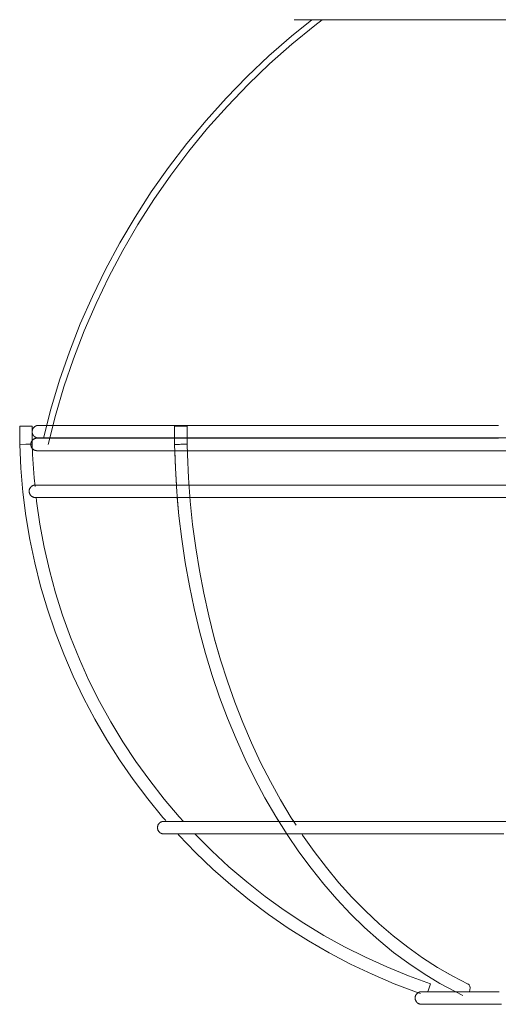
# Model space of a CAD drawing. Header units: millimetres. Extents: x 5395 to 9794, y 397 to 7363.
# Tile 7 of 38: x 6009 to 6085, y 665 to 822. Entities that reach past the tile are written whole.
import ezdxf

# ---------------------------------------------------------------- set-up
doc = ezdxf.new("R2010")
doc.units = ezdxf.units.MM
doc.layers.add('E-LITE-EQPM', color=7, linetype='Continuous', lineweight=20)

# ---------------------------------------------------------------- blocks, each defined once
blk = doc.blocks.new('62802-7L - 64314-44-7L SAMBA Black_ribbon beige pendant lamp ø450-7L-659210-Alzado_PDF')
at = {"layer": 'E-LITE-EQPM', "lineweight": 9}
for p, q in [((6052.4, 821.53), (6135.26, 821.53)), ((6008.82, 756.91), (6008.82, 754.03)), ((6008.86, 756.91), (6008.82, 756.91)), ((6008.82, 756.91), (6009.82, 756.91)), ((6009.82, 756.91), (6010.82, 756.91)), ((6010.82, 756.91), (6010.79, 756.91)), ((6010.82, 754.08), (6010.82, 756.91)), ((6033.43, 756.91), (6033.43, 754.03)), ((6033.46, 756.91), (6033.43, 756.91)), ((6033.43, 756.91), (6035.14, 756.91)), ((6035.14, 756.91), (6035.43, 756.91)), ((6035.43, 756.91), (6035.39, 756.91)), ((6035.43, 754.07), (6035.43, 756.91)), ((6009.82, 754.05), (6008.82, 754.03)), ((6010.08, 754.06), (6009.82, 754.05)), ((6010.32, 754.07), (6010.08, 754.06)), ((6010.82, 754.08), (6010.32, 754.07)), ((6020.65, 747.56), (6020.72, 747.56)), ((6033.12, 747.56), (6033.79, 747.56)), ((6053.75, 691.93), (6053.63, 692.12)), ((6059.31, 692.1), (6059.22, 692.1)), ((6073.77, 667.33), (6073.68, 667.08)), ((6074.09, 668.28), (6073.77, 667.33))]:
    blk.add_line(p, q, dxfattribs=at)
at = {"layer": 'E-LITE-EQPM', "lineweight": 9, "flags": 128}
for points in [[(6012.58, 755.02), (6013.77, 759.64), (6015.15, 764.21), (6016.71, 768.72), (6018.45, 773.17), (6020.37, 777.54), (6022.46, 781.83), (6024.72, 786.04), (6027.14, 790.15), (6029.73, 794.16), (6032.48, 798.06), (6035.38, 801.86), (6038.43, 805.53), (6041.62, 809.08), (6044.96, 812.49), (6048.42, 815.77), (6052.02, 818.91), (6055.25, 821.53)], [(6013.37, 754.02), (6014.52, 758.61), (6015.86, 763.15), (6017.38, 767.63), (6019.08, 772.05), (6020.95, 776.4), (6022.99, 780.67), (6025.2, 784.86), (6027.58, 788.95), (6030.12, 792.94), (6032.82, 796.83), (6035.67, 800.61), (6038.67, 804.28), (6041.81, 807.81), (6045.1, 811.22), (6048.51, 814.5), (6052.06, 817.64), (6055.73, 820.63), (6056.89, 821.53)], [(6010.8, 756.04), (6010.8, 756.08), (6010.8, 756.12), (6010.8, 756.16), (6010.81, 756.2), (6010.82, 756.24), (6010.83, 756.27), (6010.84, 756.31), (6010.85, 756.35), (6010.86, 756.39), (6010.88, 756.43), (6010.89, 756.46), (6010.91, 756.5), (6010.93, 756.53), (6010.95, 756.57), (6010.97, 756.6), (6010.99, 756.63), (6011.02, 756.67), (6011.05, 756.7), (6011.07, 756.73), (6011.1, 756.75), (6011.13, 756.78), (6011.16, 756.81), (6011.19, 756.83), (6011.22, 756.86), (6011.26, 756.88), (6011.29, 756.9), (6011.33, 756.92), (6011.36, 756.94), (6011.4, 756.95), (6011.43, 756.97), (6011.47, 756.98), (6011.51, 757), (6011.55, 757.01), (6011.59, 757.01), (6011.63, 757.02), (6011.67, 757.03), (6011.71, 757.03), (6011.75, 757.04), (6011.79, 757.04), (6011.8, 757.04)], [(6011.8, 755.04), (6011.76, 755.04), (6011.72, 755.04), (6011.68, 755.04), (6011.64, 755.05), (6011.6, 755.06), (6011.56, 755.07), (6011.52, 755.08), (6011.48, 755.09), (6011.44, 755.1), (6011.41, 755.12), (6011.37, 755.13), (6011.34, 755.15), (6011.3, 755.17), (6011.27, 755.19), (6011.23, 755.21), (6011.2, 755.24), (6011.17, 755.26), (6011.14, 755.29), (6011.11, 755.31), (6011.08, 755.34), (6011.05, 755.37), (6011.03, 755.4), (6011, 755.43), (6010.98, 755.46), (6010.96, 755.5), (6010.93, 755.53), (6010.92, 755.57), (6010.9, 755.6), (6010.88, 755.64), (6010.87, 755.67), (6010.85, 755.71), (6010.84, 755.75), (6010.83, 755.79), (6010.82, 755.83), (6010.81, 755.87), (6010.81, 755.91), (6010.8, 755.95), (6010.8, 755.99), (6010.8, 756.03), (6010.8, 756.04)], [(6011.8, 757.04), (6011.86, 757.04), (6012.06, 757.04), (6012.39, 757.04), (6012.84, 757.04), (6013.05, 757.04)], [(6084.89, 757.04), (6081.63, 757.04), (6078.4, 757.04), (6075.19, 757.04), (6072.01, 757.04), (6068.87, 757.04), (6065.76, 757.04), (6062.7, 757.04), (6059.69, 757.04), (6056.74, 757.04), (6053.84, 757.04), (6051.01, 757.04), (6048.24, 757.04), (6045.55, 757.04), (6042.94, 757.04), (6040.41, 757.04), (6037.96, 757.04), (6035.6, 757.04), (6033.34, 757.04), (6031.17, 757.04), (6029.1, 757.04), (6027.14, 757.04), (6025.28, 757.04), (6023.54, 757.04), (6021.9, 757.04), (6020.38, 757.04), (6018.98, 757.04), (6017.7, 757.04), (6016.54, 757.04), (6015.5, 757.04), (6014.59, 757.04), (6013.8, 757.04), (6013.15, 757.04), (6012.62, 757.04), (6012.22, 757.04), (6011.95, 757.04), (6011.82, 757.04), (6011.8, 757.04)], [(6011.59, 753.02), (6011.55, 753.02), (6011.51, 753.02), (6011.47, 753.03), (6011.43, 753.03), (6011.39, 753.04), (6011.35, 753.05), (6011.31, 753.06), (6011.27, 753.07), (6011.23, 753.08), (6011.2, 753.1), (6011.16, 753.11), (6011.12, 753.13), (6011.09, 753.15), (6011.05, 753.17), (6011.02, 753.19), (6010.99, 753.22), (6010.96, 753.24), (6010.93, 753.27), (6010.9, 753.29), (6010.87, 753.32), (6010.84, 753.35), (6010.81, 753.38), (6010.79, 753.41), (6010.77, 753.44), (6010.74, 753.48), (6010.72, 753.51), (6010.7, 753.55), (6010.69, 753.58), (6010.67, 753.62), (6010.65, 753.66), (6010.64, 753.69), (6010.63, 753.73), (6010.62, 753.77), (6010.61, 753.81), (6010.6, 753.85), (6010.59, 753.89), (6010.59, 753.93), (6010.59, 753.97), (6010.59, 754.01), (6010.59, 754.05), (6010.59, 754.09), (6010.59, 754.13), (6010.6, 754.17), (6010.6, 754.21), (6010.61, 754.25), (6010.62, 754.28), (6010.63, 754.32), (6010.65, 754.36), (6010.66, 754.4), (6010.68, 754.43), (6010.69, 754.47), (6010.71, 754.51), (6010.73, 754.54), (6010.75, 754.57), (6010.78, 754.61), (6010.8, 754.64), (6010.83, 754.67), (6010.85, 754.7), (6010.88, 754.73), (6010.91, 754.76), (6010.94, 754.78), (6010.97, 754.81), (6011, 754.83), (6011.04, 754.85), (6011.07, 754.87), (6011.1, 754.89), (6011.14, 754.91), (6011.18, 754.93), (6011.21, 754.95), (6011.25, 754.96), (6011.29, 754.97), (6011.33, 754.98), (6011.37, 754.99), (6011.4, 755), (6011.44, 755.01), (6011.48, 755.01), (6011.52, 755.02), (6011.56, 755.02), (6011.59, 755.02)], [(6011.59, 755.02), (6011.65, 755.02), (6011.85, 755.02), (6012.18, 755.02), (6012.64, 755.02), (6012.85, 755.02)], [(6084.87, 755.02), (6081.6, 755.02), (6078.36, 755.02), (6075.14, 755.02), (6071.96, 755.02), (6068.8, 755.02), (6065.69, 755.02), (6062.62, 755.02), (6059.6, 755.02), (6056.64, 755.02), (6053.74, 755.02), (6050.9, 755.02), (6048.13, 755.02), (6045.43, 755.02), (6042.81, 755.02), (6040.27, 755.02), (6037.82, 755.02), (6035.45, 755.02), (6033.18, 755.02), (6031.01, 755.02), (6028.94, 755.02), (6026.97, 755.02), (6025.11, 755.02), (6023.36, 755.02), (6021.72, 755.02), (6020.19, 755.02), (6018.79, 755.02), (6017.5, 755.02), (6016.34, 755.02), (6015.3, 755.02), (6014.38, 755.02), (6013.6, 755.02), (6012.94, 755.02), (6012.41, 755.02), (6012.01, 755.02), (6011.74, 755.02), (6011.6, 755.02), (6011.59, 755.02)], [(6013.15, 755.04), (6012.62, 755.04), (6012.22, 755.04), (6011.95, 755.04), (6011.82, 755.04), (6011.8, 755.04)], [(6011.8, 755.04), (6011.86, 755.04), (6012.06, 755.04), (6012.39, 755.04), (6012.84, 755.04), (6013.43, 755.04), (6014.15, 755.04), (6014.99, 755.04), (6015.96, 755.04), (6017.06, 755.04), (6018.27, 755.04), (6019.61, 755.04), (6021.07, 755.04), (6022.64, 755.04), (6024.33, 755.04), (6026.13, 755.04), (6028.03, 755.04), (6030.04, 755.04), (6032.16, 755.04), (6034.37, 755.04), (6036.68, 755.04), (6039.08, 755.04), (6041.56, 755.04), (6044.13, 755.04), (6046.78, 755.04), (6049.51, 755.04), (6052.3, 755.04), (6055.16, 755.04), (6058.09, 755.04), (6061.07, 755.04), (6064.1, 755.04), (6067.19, 755.04), (6070.31, 755.04), (6073.47, 755.04), (6076.66, 755.04), (6079.89, 755.04), (6083.13, 755.04), (6086.39, 755.04)], [(6008.82, 754.03), (6009, 750.22), (6009.33, 746.43), (6009.81, 742.65), (6010.44, 738.9), (6011.22, 735.17), (6012.15, 731.48), (6013.23, 727.82), (6014.45, 724.22), (6015.82, 720.66), (6017.32, 717.16), (6018.97, 713.73), (6020.75, 710.36), (6022.66, 707.07), (6024.7, 703.86), (6026.87, 700.73), (6029.17, 697.69), (6031.58, 694.74), (6032.05, 694.22)], [(6011.27, 747.31), (6011.12, 748.72), (6010.88, 752.44), (6010.82, 754.08)], [(6033.51, 753.02), (6033.18, 753.02), (6031.01, 753.02), (6028.94, 753.02), (6026.97, 753.02), (6025.11, 753.02), (6023.36, 753.02), (6021.72, 753.02), (6020.19, 753.02), (6018.79, 753.02), (6017.5, 753.02), (6016.34, 753.02), (6015.3, 753.02), (6014.38, 753.02), (6013.6, 753.02), (6012.94, 753.02), (6012.41, 753.02), (6012.01, 753.02), (6011.74, 753.02), (6011.6, 753.02), (6011.59, 753.02)], [(6011.59, 753.02), (6011.65, 753.02), (6011.85, 753.02), (6012.18, 753.02), (6012.64, 753.02), (6013.22, 753.02), (6013.94, 753.02), (6014.79, 753.02), (6015.76, 753.02), (6016.86, 753.02), (6018.08, 753.02), (6019.42, 753.02), (6020.88, 753.02), (6022.46, 753.02), (6024.15, 753.02), (6025.95, 753.02), (6027.86, 753.02), (6029.88, 753.02), (6032, 753.02), (6034.22, 753.02), (6036.53, 753.02), (6038.93, 753.02), (6041.43, 753.02), (6044, 753.02), (6046.66, 753.02), (6049.39, 753.02), (6052.2, 753.02), (6055.07, 753.02), (6058, 753.02), (6060.99, 753.02), (6064.03, 753.02), (6067.12, 753.02), (6070.25, 753.02), (6073.42, 753.02), (6076.62, 753.02), (6079.85, 753.02), (6083.1, 753.02), (6086.37, 753.02)], [(6033.43, 754.03), (6033.55, 750.24), (6033.79, 746.46), (6034.12, 742.69), (6034.57, 738.95), (6035.12, 735.23), (6035.78, 731.55), (6036.53, 727.91), (6037.4, 724.31), (6038.36, 720.76), (6039.42, 717.27), (6040.58, 713.84), (6041.84, 710.48), (6043.19, 707.2), (6044.63, 703.99), (6046.17, 700.86), (6047.79, 697.82), (6049.5, 694.88), (6051.29, 692.03), (6053.15, 689.28), (6055.1, 686.65), (6057.12, 684.12), (6059.21, 681.71), (6061.37, 679.41), (6063.59, 677.24), (6065.88, 675.2), (6068.22, 673.28), (6070.62, 671.5), (6073.06, 669.86), (6075.55, 668.35), (6078.09, 666.98), (6079.21, 666.43)], [(6033.46, 753.06), (6033.55, 750.24), (6033.72, 747.55)], [(6052.74, 693.49), (6051.97, 694.67), (6050.26, 697.52), (6048.64, 700.45), (6047.09, 703.48), (6045.64, 706.59), (6044.27, 709.79), (6043, 713.06), (6041.81, 716.4), (6040.73, 719.8), (6039.74, 723.27), (6038.85, 726.78), (6038.05, 730.35), (6037.36, 733.96), (6036.78, 737.6), (6036.29, 741.28), (6035.91, 744.98), (6035.64, 748.7), (6035.47, 752.43), (6035.43, 754.07)], [(6092.86, 753.02), (6091.43, 753.02), (6088.14, 753.02), (6084.87, 753.02), (6081.6, 753.02), (6078.36, 753.02), (6075.14, 753.02), (6071.96, 753.02), (6068.8, 753.02), (6065.69, 753.02), (6062.62, 753.02), (6059.6, 753.02), (6056.64, 753.02), (6053.74, 753.02), (6050.9, 753.02), (6048.13, 753.02), (6045.43, 753.02), (6042.81, 753.02), (6040.27, 753.02), (6037.82, 753.02), (6035.45, 753.02)], [(6010.33, 746.56), (6010.33, 746.6), (6010.33, 746.64), (6010.33, 746.68), (6010.34, 746.72), (6010.35, 746.76), (6010.35, 746.8), (6010.36, 746.84), (6010.38, 746.88), (6010.39, 746.92), (6010.4, 746.95), (6010.42, 746.99), (6010.44, 747.03), (6010.46, 747.06), (6010.48, 747.1), (6010.5, 747.13), (6010.52, 747.16), (6010.55, 747.19), (6010.57, 747.22), (6010.6, 747.25), (6010.63, 747.28), (6010.66, 747.31), (6010.69, 747.34), (6010.72, 747.36), (6010.75, 747.38), (6010.79, 747.41), (6010.82, 747.43), (6010.85, 747.45), (6010.89, 747.47), (6010.93, 747.48), (6010.96, 747.5), (6011, 747.51), (6011.04, 747.52), (6011.08, 747.53), (6011.12, 747.54), (6011.16, 747.55), (6011.2, 747.56), (6011.24, 747.56), (6011.27, 747.56), (6011.31, 747.56), (6011.33, 747.56)], [(6011.33, 745.56), (6011.29, 745.57), (6011.25, 745.57), (6011.21, 745.57), (6011.17, 745.58), (6011.13, 745.58), (6011.09, 745.59), (6011.05, 745.6), (6011.01, 745.62), (6010.97, 745.63), (6010.94, 745.64), (6010.9, 745.66), (6010.86, 745.68), (6010.83, 745.7), (6010.79, 745.72), (6010.76, 745.74), (6010.73, 745.76), (6010.7, 745.79), (6010.67, 745.81), (6010.64, 745.84), (6010.61, 745.87), (6010.58, 745.9), (6010.55, 745.93), (6010.53, 745.96), (6010.51, 745.99), (6010.48, 746.02), (6010.46, 746.06), (6010.44, 746.09), (6010.43, 746.13), (6010.41, 746.17), (6010.39, 746.2), (6010.38, 746.24), (6010.37, 746.28), (6010.36, 746.32), (6010.35, 746.36), (6010.34, 746.39), (6010.33, 746.43), (6010.33, 746.47), (6010.33, 746.51), (6010.33, 746.55), (6010.33, 746.56)], [(6011.33, 747.56), (6011.39, 747.56), (6011.59, 747.56), (6011.92, 747.56), (6012.38, 747.56), (6012.58, 747.56)], [(6088.12, 747.56), (6084.84, 747.56), (6081.56, 747.56), (6078.31, 747.56), (6075.08, 747.56), (6071.89, 747.56), (6068.72, 747.56), (6065.6, 747.56), (6062.52, 747.56), (6059.5, 747.56), (6056.52, 747.56), (6053.61, 747.56), (6050.76, 747.56), (6047.98, 747.56), (6045.28, 747.56), (6042.65, 747.56), (6040.1, 747.56), (6037.64, 747.56), (6035.27, 747.56), (6032.99, 747.56), (6030.81, 747.56), (6028.73, 747.56), (6026.76, 747.56), (6024.89, 747.56), (6023.13, 747.56), (6021.49, 747.56), (6019.96, 747.56), (6018.55, 747.56), (6017.26, 747.56), (6016.09, 747.56), (6015.05, 747.56), (6014.13, 747.56), (6013.34, 747.56), (6012.68, 747.56), (6012.15, 747.56), (6011.75, 747.56), (6011.48, 747.56), (6011.34, 747.56), (6011.33, 747.56)], [(6035.66, 747.56), (6036.35, 747.56), (6038.76, 747.56), (6041.26, 747.56), (6042.09, 747.56)], [(6012.68, 745.56), (6012.15, 745.56), (6011.75, 745.56), (6011.48, 745.56), (6011.34, 745.56), (6011.33, 745.56)], [(6011.33, 745.56), (6011.39, 745.56), (6011.59, 745.56), (6011.92, 745.56), (6012.38, 745.56), (6012.97, 745.56), (6013.69, 745.56), (6014.54, 745.56), (6015.51, 745.56), (6016.61, 745.56), (6017.84, 745.56), (6019.18, 745.56), (6020.65, 745.56), (6022.23, 745.56), (6023.93, 745.56), (6025.74, 745.56), (6027.65, 745.56), (6029.68, 745.56), (6031.8, 745.56), (6034.03, 745.56), (6036.35, 745.56), (6038.76, 745.56), (6041.26, 745.56), (6043.85, 745.56), (6046.51, 745.56), (6049.25, 745.56), (6052.06, 745.56), (6054.94, 745.56), (6057.88, 745.56), (6060.88, 745.56), (6063.93, 745.56), (6067.03, 745.56), (6070.17, 745.56), (6073.35, 745.56), (6076.57, 745.56), (6079.81, 745.56), (6083.07, 745.56), (6086.35, 745.56)], [(6034.83, 694.1), (6034.18, 694.81), (6031.76, 697.65), (6029.47, 700.58), (6027.29, 703.61), (6025.23, 706.72), (6023.3, 709.91), (6021.5, 713.17), (6019.83, 716.51), (6018.3, 719.9), (6016.9, 723.36), (6015.64, 726.87), (6014.53, 730.43), (6013.55, 734.03), (6012.72, 737.66), (6012.04, 741.33), (6011.51, 745.02), (6011.44, 745.62)], [(6033.94, 745.56), (6032.99, 745.56), (6030.81, 745.56), (6028.73, 745.56), (6026.76, 745.56), (6025.6, 745.56)], [(6033.86, 745.58), (6034.12, 742.69), (6034.57, 738.95), (6035.12, 735.23), (6035.78, 731.55), (6036.53, 727.91), (6037.4, 724.31), (6038.36, 720.76), (6039.42, 717.27), (6040.58, 713.84), (6041.84, 710.48), (6043.19, 707.2), (6044.63, 703.99), (6046.17, 700.86), (6047.79, 697.82), (6049.5, 694.88), (6050, 694.07)], [(6042.09, 745.56), (6040.1, 745.56), (6037.64, 745.56), (6035.89, 745.56)], [(6052.35, 694.09), (6051.97, 694.67), (6050.26, 697.52), (6048.64, 700.45), (6047.09, 703.48), (6045.64, 706.59), (6044.27, 709.79), (6043, 713.06), (6041.81, 716.4), (6040.73, 719.8), (6039.79, 723.08)], [(6030.71, 693.1), (6030.71, 693.14), (6030.71, 693.18), (6030.72, 693.22), (6030.72, 693.26), (6030.73, 693.3), (6030.74, 693.34), (6030.75, 693.38), (6030.76, 693.42), (6030.77, 693.46), (6030.79, 693.49), (6030.8, 693.53), (6030.82, 693.57), (6030.84, 693.6), (6030.86, 693.64), (6030.88, 693.67), (6030.91, 693.7), (6030.93, 693.73), (6030.96, 693.76), (6030.98, 693.79), (6031.01, 693.82), (6031.04, 693.85), (6031.07, 693.87), (6031.1, 693.9), (6031.14, 693.92), (6031.17, 693.95), (6031.2, 693.97), (6031.24, 693.99), (6031.27, 694), (6031.31, 694.02), (6031.35, 694.04), (6031.38, 694.05), (6031.42, 694.06), (6031.46, 694.07), (6031.5, 694.08), (6031.54, 694.09), (6031.58, 694.1), (6031.62, 694.1), (6031.66, 694.1), (6031.7, 694.1), (6031.71, 694.1)], [(6031.71, 694.1), (6031.76, 694.1), (6031.91, 694.1), (6032.16, 694.1), (6032.5, 694.1), (6032.95, 694.1)], [(6087.06, 694.1), (6084.59, 694.1), (6082.15, 694.1), (6079.72, 694.1), (6077.31, 694.1), (6074.93, 694.1), (6072.57, 694.1), (6070.26, 694.1), (6067.98, 694.1), (6065.74, 694.1), (6063.55, 694.1), (6061.4, 694.1), (6059.31, 694.1), (6057.27, 694.1), (6055.29, 694.1), (6053.37, 694.1), (6051.52, 694.1), (6049.74, 694.1), (6048.02, 694.1), (6046.38, 694.1), (6044.82, 694.1), (6043.33, 694.1), (6041.92, 694.1), (6040.6, 694.1), (6039.36, 694.1), (6038.21, 694.1), (6037.15, 694.1), (6036.18, 694.1), (6035.3, 694.1), (6034.51, 694.1), (6033.82, 694.1), (6033.23, 694.1), (6032.73, 694.1), (6032.33, 694.1), (6032.03, 694.1), (6031.83, 694.1), (6031.72, 694.1), (6031.71, 694.1)], [(6035.69, 694.1), (6036.61, 694.1), (6037.63, 694.1), (6038.73, 694.1), (6039.92, 694.1), (6041.2, 694.1), (6042.56, 694.1), (6042.76, 694.1)], [(6031.71, 692.1), (6031.67, 692.1), (6031.63, 692.11), (6031.59, 692.11), (6031.55, 692.12), (6031.51, 692.12), (6031.47, 692.13), (6031.43, 692.14), (6031.39, 692.15), (6031.36, 692.17), (6031.32, 692.18), (6031.28, 692.2), (6031.25, 692.22), (6031.21, 692.24), (6031.18, 692.26), (6031.14, 692.28), (6031.11, 692.3), (6031.08, 692.33), (6031.05, 692.35), (6031.02, 692.38), (6030.99, 692.41), (6030.96, 692.44), (6030.94, 692.47), (6030.91, 692.5), (6030.89, 692.53), (6030.87, 692.56), (6030.85, 692.6), (6030.83, 692.63), (6030.81, 692.67), (6030.79, 692.7), (6030.78, 692.74), (6030.76, 692.78), (6030.75, 692.82), (6030.74, 692.86), (6030.73, 692.89), (6030.72, 692.93), (6030.72, 692.97), (6030.71, 693.01), (6030.71, 693.05), (6030.71, 693.09), (6030.71, 693.1)], [(6033.04, 692.1), (6032.73, 692.1), (6032.33, 692.1), (6032.03, 692.1), (6031.83, 692.1), (6031.72, 692.1), (6031.71, 692.1)], [(6031.71, 692.1), (6031.76, 692.1), (6031.91, 692.1), (6032.16, 692.1), (6032.5, 692.1), (6032.95, 692.1), (6033.49, 692.1), (6034.13, 692.1), (6034.86, 692.1), (6035.69, 692.1), (6036.61, 692.1), (6037.63, 692.1), (6038.73, 692.1), (6039.92, 692.1), (6041.2, 692.1), (6042.56, 692.1), (6044, 692.1), (6045.53, 692.1), (6047.13, 692.1), (6048.8, 692.1), (6050.55, 692.1), (6052.37, 692.1), (6054.25, 692.1), (6056.2, 692.1), (6058.2, 692.1), (6060.27, 692.1), (6062.38, 692.1), (6064.55, 692.1), (6066.76, 692.1), (6069.02, 692.1), (6071.32, 692.1), (6073.65, 692.1), (6076.02, 692.1), (6078.41, 692.1), (6080.83, 692.1), (6083.27, 692.1), (6085.73, 692.1)], [(6033.92, 692.11), (6034.11, 691.9), (6036.75, 689.16), (6039.5, 686.52), (6042.36, 684), (6045.31, 681.59), (6048.35, 679.3), (6051.48, 677.14), (6054.7, 675.1), (6058, 673.2), (6061.37, 671.42), (6064.81, 669.79), (6068.31, 668.29), (6071.87, 666.93), (6072.48, 666.72)], [(6042.76, 692.1), (6041.92, 692.1), (6040.6, 692.1), (6039.36, 692.1), (6038.21, 692.1), (6037.15, 692.1), (6036.64, 692.1)], [(6074.09, 668.28), (6070.58, 669.54), (6067.13, 670.95), (6063.74, 672.49), (6060.41, 674.17), (6057.15, 675.98), (6053.96, 677.92), (6050.86, 679.98), (6047.84, 682.17), (6044.91, 684.47), (6042.07, 686.89), (6039.34, 689.43), (6036.7, 692.06)], [(6051.29, 692.03), (6053.15, 689.28), (6055.1, 686.65), (6057.12, 684.12), (6059.21, 681.71), (6061.37, 679.41), (6063.59, 677.24), (6065.88, 675.2), (6068.22, 673.28), (6070.62, 671.5), (6073.06, 669.86), (6075.55, 668.35), (6078.09, 666.98)], [(6080.08, 668.23), (6077.61, 669.49), (6075.19, 670.89), (6072.8, 672.42), (6070.46, 674.09), (6068.17, 675.89), (6065.93, 677.82), (6063.74, 679.87), (6061.61, 682.05), (6059.54, 684.35), (6057.54, 686.77), (6055.61, 689.3), (6053.75, 691.93), (6053.63, 692.12)], [(6061.61, 682.05), (6059.54, 684.35), (6057.54, 686.77), (6055.61, 689.3)], [(6077.04, 669.82), (6075.19, 670.89), (6072.8, 672.42), (6070.46, 674.09)], [(6071.64, 666.02), (6071.64, 666.06), (6071.65, 666.1), (6071.65, 666.14), (6071.65, 666.18), (6071.66, 666.22), (6071.67, 666.26), (6071.68, 666.3), (6071.69, 666.33), (6071.71, 666.37), (6071.72, 666.41), (6071.74, 666.45), (6071.76, 666.48), (6071.77, 666.52), (6071.79, 666.55), (6071.82, 666.58), (6071.84, 666.62), (6071.86, 666.65), (6071.89, 666.68), (6071.92, 666.71), (6071.95, 666.74), (6071.97, 666.76), (6072, 666.79), (6072.04, 666.81), (6072.07, 666.84), (6072.1, 666.86), (6072.14, 666.88), (6072.17, 666.9), (6072.21, 666.92), (6072.24, 666.94), (6072.28, 666.95), (6072.32, 666.97), (6072.36, 666.98), (6072.39, 666.99), (6072.43, 667), (6072.47, 667), (6072.51, 667.01), (6072.55, 667.02), (6072.59, 667.02), (6072.63, 667.02), (6072.64, 667.02)], [(6072.64, 667.02), (6072.66, 667.02), (6072.71, 667.02), (6072.79, 667.02), (6072.91, 667.02), (6073.06, 667.02), (6073.25, 667.02), (6073.47, 667.02), (6073.72, 667.02), (6074, 667.02)], [(6085.01, 667.02), (6084.25, 667.02), (6083.5, 667.02), (6082.77, 667.02), (6082.06, 667.02), (6081.36, 667.02), (6080.69, 667.02), (6080.03, 667.02), (6079.4, 667.02), (6078.79, 667.02), (6078.21, 667.02), (6077.65, 667.02), (6077.11, 667.02), (6076.6, 667.02), (6076.13, 667.02), (6075.67, 667.02), (6075.25, 667.02), (6074.86, 667.02), (6074.5, 667.02), (6074.17, 667.02), (6073.87, 667.02), (6073.6, 667.02), (6073.36, 667.02), (6073.16, 667.02), (6072.99, 667.02), (6072.85, 667.02), (6072.75, 667.02), (6072.68, 667.02), (6072.65, 667.02), (6072.64, 667.02)], [(6072.64, 665.02), (6072.6, 665.02), (6072.56, 665.02), (6072.52, 665.03), (6072.48, 665.03), (6072.44, 665.04), (6072.4, 665.05), (6072.37, 665.06), (6072.33, 665.07), (6072.29, 665.08), (6072.25, 665.1), (6072.22, 665.11), (6072.18, 665.13), (6072.15, 665.15), (6072.11, 665.17), (6072.08, 665.19), (6072.04, 665.22), (6072.01, 665.24), (6071.98, 665.27), (6071.95, 665.29), (6071.92, 665.32), (6071.9, 665.35), (6071.87, 665.38), (6071.85, 665.41), (6071.82, 665.45), (6071.8, 665.48), (6071.78, 665.51), (6071.76, 665.55), (6071.74, 665.58), (6071.73, 665.62), (6071.71, 665.66), (6071.7, 665.69), (6071.68, 665.73), (6071.67, 665.77), (6071.66, 665.81), (6071.66, 665.85), (6071.65, 665.89), (6071.65, 665.93), (6071.64, 665.97), (6071.64, 666.01), (6071.64, 666.02)], [(6074.43, 665.02), (6074.17, 665.02), (6073.87, 665.02), (6073.6, 665.02), (6073.36, 665.02), (6073.16, 665.02), (6072.99, 665.02), (6072.85, 665.02), (6072.75, 665.02), (6072.68, 665.02), (6072.65, 665.02), (6072.64, 665.02)], [(6072.64, 665.02), (6072.66, 665.02), (6072.71, 665.02), (6072.79, 665.02), (6072.91, 665.02), (6073.06, 665.02), (6073.25, 665.02), (6073.47, 665.02), (6073.72, 665.02), (6074, 665.02), (6074.31, 665.02), (6074.66, 665.02), (6075.04, 665.02), (6075.44, 665.02), (6075.88, 665.02), (6076.34, 665.02), (6076.83, 665.02), (6077.35, 665.02), (6077.9, 665.02), (6078.47, 665.02), (6079.07, 665.02), (6079.69, 665.02), (6080.33, 665.02), (6080.99, 665.02), (6081.68, 665.02), (6082.38, 665.02), (6083.1, 665.02), (6083.84, 665.02), (6084.6, 665.02), (6085.37, 665.02)]]:
    blk.add_lwpolyline(points, dxfattribs=at)
at = {"layer": 'E-LITE-EQPM', "lineweight": 9}
for centre, major_axis, ratio, start_param, end_param in [((6034.43, 754.05), (1, 0.019), 0.01878, 3.141489, 4.712389), ((6034.43, 754.05), (1, 0.019), 0.01878, 4.712389, 5.497648), ((6034.43, 754.05), (1, 0.019), 0.01878, 5.497964, 6.282936), ((6079.64, 667.33), (0.432, 0.902), 0.669712, 6.070098, 6.331898), ((6079.64, 667.33), (0.432, 0.902), 0.669712, 5.022901, 6.331898), ((6079.64, 667.33), (0.432, 0.902), 0.669712, 4.761101, 5.022901)]:
    blk.add_ellipse(centre, major_axis=major_axis, ratio=ratio, start_param=start_param, end_param=end_param, dxfattribs=at)

msp = doc.modelspace()

# ---------------------------------------------------------------- block references
at = {"layer": 'E-LITE-EQPM', "lineweight": 9}
msp.add_blockref('62802-7L - 64314-44-7L SAMBA Black_ribbon beige pendant lamp ø450-7L-659210-Alzado_PDF', (0, 0), dxfattribs=at)

doc.saveas('drawing.dxf')
